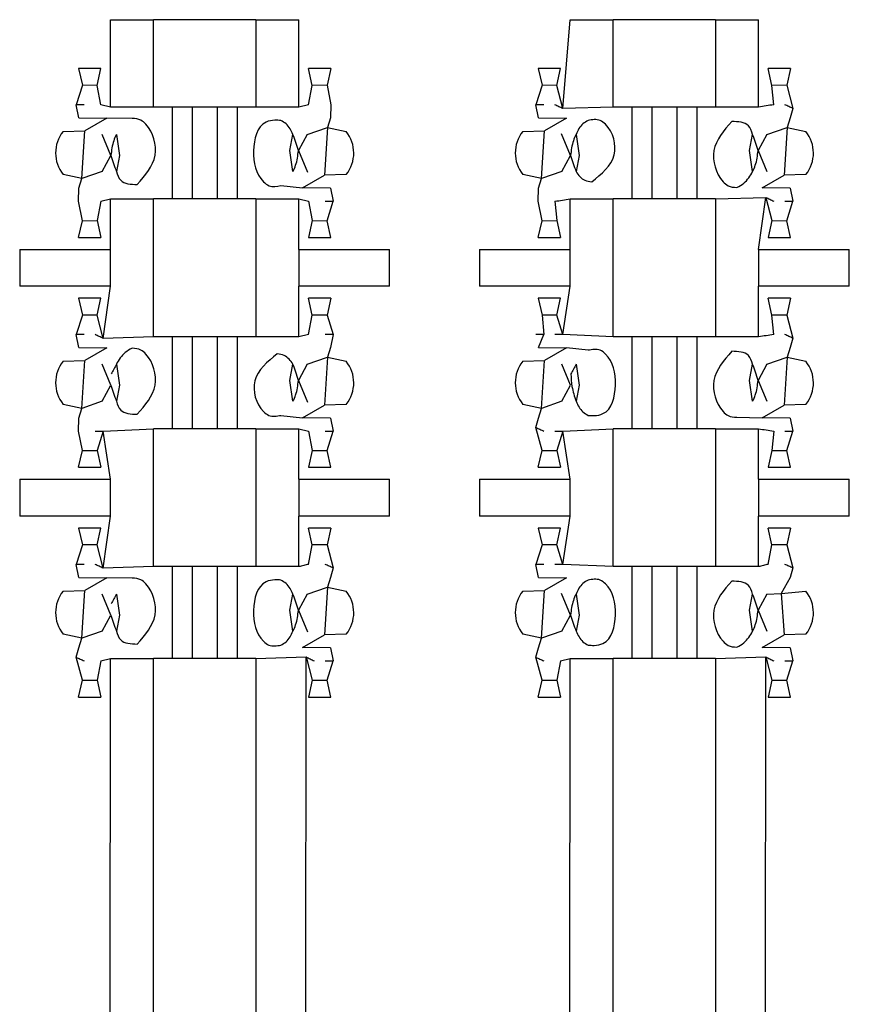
# Model space of a CAD drawing. Header units: millimetres. Extents: x 618 to 1482, y 17 to 575.
# Tile 33 of 90: x 985.08 to 988.52, y 251.52 to 255.6. Entities that reach past the tile are written whole.
import ezdxf

# ---------------------------------------------------------------- set-up
doc = ezdxf.new("R2010")
doc.units = ezdxf.units.MM

# ---------------------------------------------------------------- blocks, each defined once
blk = doc.blocks.new('cu_bee7s_cca__41', base_point=(1238.7621, 264.915))
at = {"color": 7, "linetype": 'Continuous'}
for p, q in [((1313.9377, 340.8031), (1314.1764, 340.8031)), ((1314.7405, 340.8031), (1314.1764, 340.8031)), ((1314.7405, 340.8031), (1314.9791, 340.8031)), ((1316.4777, 340.8031), (1316.7164, 340.8031)), ((1317.2805, 340.8031), (1316.7164, 340.8031)), ((1317.2805, 340.8031), (1317.5191, 340.8031)), ((1313.8849, 340.5333), (1313.762, 340.5333)), ((1313.762, 340.5333), (1313.7825, 340.4406)), ((1313.8644, 340.4403), (1313.8849, 340.5333)), ((1315.1549, 340.5333), (1315.032, 340.5333)), ((1315.0525, 340.4403), (1315.032, 340.5333)), ((1315.1549, 340.5333), (1315.1344, 340.4406)), ((1316.4249, 340.5333), (1316.302, 340.5333)), ((1316.302, 340.5333), (1316.3225, 340.4406)), ((1316.4044, 340.4403), (1316.4249, 340.5333)), ((1317.6949, 340.5333), (1317.572, 340.5333)), ((1317.5925, 340.4403), (1317.572, 340.5333)), ((1317.6949, 340.5333), (1317.6744, 340.4406)), ((1313.7825, 340.4406), (1313.7485, 340.3332)), ((1313.8849, 340.3332), (1313.8644, 340.4403)), ((1315.032, 340.3332), (1315.0525, 340.4403)), ((1315.1344, 340.4406), (1315.1549, 340.3332)), ((1316.3225, 340.4406), (1316.2885, 340.3332)), ((1316.4384, 340.3116), (1316.4044, 340.4403)), ((1317.6033, 340.3332), (1317.5925, 340.4403)), ((1317.6744, 340.4406), (1317.7084, 340.3131)), ((1313.7633, 340.2612), (1313.7485, 340.3332)), ((1313.9377, 340.3205), (1313.8849, 340.3332)), ((1314.1764, 340.3205), (1313.9377, 340.3205)), ((1314.2794, 340.3205), (1314.1764, 340.3205)), ((1314.2794, 340.3205), (1314.2794, 339.8125)), ((1314.3886, 340.3205), (1314.2794, 340.3205)), ((1314.5283, 340.3205), (1314.3886, 340.3205)), ((1314.6375, 340.3205), (1314.5283, 340.3205)), ((1314.6375, 340.3205), (1314.6375, 339.8125)), ((1314.7405, 340.3205), (1314.6375, 340.3205)), ((1314.9791, 340.3205), (1314.7405, 340.3205)), ((1315.032, 340.3332), (1314.9791, 340.3205)), ((1315.1549, 340.3332), (1315.1535, 340.2612)), ((1316.3033, 340.2612), (1316.2885, 340.3332)), ((1316.7164, 340.3205), (1316.4384, 340.3116)), ((1316.8194, 340.3205), (1316.7164, 340.3205)), ((1316.9286, 340.3205), (1316.8194, 340.3205)), ((1316.8194, 340.3205), (1316.8194, 339.8125)), ((1317.0683, 340.3205), (1316.9286, 340.3205)), ((1317.1775, 340.3205), (1317.0683, 340.3205)), ((1317.2805, 340.3205), (1317.1775, 340.3205)), ((1317.1775, 340.3205), (1317.1775, 339.8125)), ((1317.5191, 340.3205), (1317.2805, 340.3205)), ((1317.7084, 340.3131), (1317.6935, 340.2612)), ((1313.7633, 340.2612), (1313.9186, 340.2596)), ((1313.9186, 340.2596), (1313.7958, 340.1895)), ((1314.0575, 340.2573), (1313.9186, 340.2596)), ((1315.1535, 340.2612), (1315.1364, 340.2076)), ((1316.3033, 340.2612), (1316.4586, 340.2596)), ((1316.4586, 340.2596), (1316.3358, 340.1895)), ((1317.6935, 340.2612), (1317.6764, 340.2076)), ((1313.6758, 340.1855), (1313.7958, 340.1895)), ((1315.0247, 340.1689), (1315.1364, 340.2076)), ((1315.1364, 340.2076), (1315.2403, 340.1855)), ((1316.2158, 340.1855), (1316.3358, 340.1895)), ((1317.5647, 340.1689), (1317.6764, 340.2076)), ((1317.6764, 340.2076), (1317.7803, 340.1855)), ((1313.9402, 340.053), (1313.8918, 340.1689)), ((1313.9704, 340.1689), (1313.988, 340.053)), ((1314.9289, 340.08), (1314.9464, 340.1689)), ((1315.0247, 340.1689), (1314.9767, 340.08)), ((1316.4802, 340.053), (1316.43, 340.173)), ((1316.5104, 340.1689), (1316.528, 340.053)), ((1317.4689, 340.08), (1317.4864, 340.1689)), ((1317.5647, 340.1689), (1317.5167, 340.08)), ((1314.9464, 339.9641), (1314.9289, 340.08)), ((1314.9767, 340.08), (1315.0269, 339.96)), ((1317.4864, 339.9641), (1317.4689, 340.08)), ((1317.5167, 340.08), (1317.5651, 339.9641)), ((1313.8922, 339.9641), (1313.9402, 340.053)), ((1313.988, 340.053), (1313.9704, 339.9641)), ((1316.4322, 339.9641), (1316.4802, 340.053)), ((1316.528, 340.053), (1316.5104, 339.9641)), ((1313.8922, 339.9641), (1313.7805, 339.9254)), ((1316.4322, 339.9641), (1316.3205, 339.9254)), ((1313.7805, 339.9254), (1313.6766, 339.9475)), ((1313.7633, 339.8718), (1313.7805, 339.9254)), ((1314.9983, 339.8734), (1315.121, 339.9435)), ((1315.2411, 339.9475), (1315.121, 339.9435)), ((1316.3205, 339.9254), (1316.2166, 339.9475)), ((1316.3033, 339.8718), (1316.3205, 339.9254)), ((1317.5383, 339.8734), (1317.661, 339.9435)), ((1317.7811, 339.9475), (1317.661, 339.9435)), ((1313.762, 339.7998), (1313.7633, 339.8718)), ((1314.8799, 339.8867), (1314.9983, 339.8734)), ((1315.1535, 339.8718), (1314.9983, 339.8734)), ((1315.1535, 339.8718), (1315.1684, 339.7998)), ((1316.302, 339.7998), (1316.3033, 339.8718)), ((1317.6935, 339.8718), (1317.5383, 339.8734)), ((1317.6935, 339.8718), (1317.7084, 339.7998)), ((1313.7825, 339.6924), (1313.762, 339.7998)), ((1313.8849, 339.7998), (1313.8644, 339.6927)), ((1313.8849, 339.7998), (1313.9377, 339.8125)), ((1313.9377, 339.8125), (1314.1764, 339.8125)), ((1314.2794, 339.8125), (1314.1764, 339.8125)), ((1314.3886, 339.8125), (1314.2794, 339.8125)), ((1314.5283, 339.8125), (1314.3886, 339.8125)), ((1314.6375, 339.8125), (1314.5283, 339.8125)), ((1314.7405, 339.8125), (1314.6375, 339.8125)), ((1314.7405, 339.8125), (1314.9791, 339.8125)), ((1314.9791, 339.8125), (1315.032, 339.7998)), ((1315.032, 339.7998), (1315.0525, 339.6927)), ((1315.1344, 339.6924), (1315.1684, 339.7998)), ((1316.3225, 339.6924), (1316.302, 339.7998)), ((1316.3936, 339.7998), (1316.4044, 339.6927)), ((1316.4777, 339.8125), (1316.7164, 339.8125)), ((1316.8194, 339.8125), (1316.7164, 339.8125)), ((1316.9286, 339.8125), (1316.8194, 339.8125)), ((1317.0683, 339.8125), (1316.9286, 339.8125)), ((1317.1775, 339.8125), (1317.0683, 339.8125)), ((1317.2805, 339.8125), (1317.1775, 339.8125)), ((1317.2805, 339.8125), (1317.5585, 339.8214)), ((1317.5585, 339.8214), (1317.5925, 339.6927)), ((1317.6744, 339.6924), (1317.7084, 339.7998)), ((1313.762, 339.5997), (1313.7825, 339.6924)), ((1313.8644, 339.6927), (1313.8849, 339.5997)), ((1315.0525, 339.6927), (1315.032, 339.5997)), ((1315.1549, 339.5997), (1315.1344, 339.6924)), ((1316.302, 339.5997), (1316.3225, 339.6924)), ((1316.4044, 339.6927), (1316.4249, 339.5997)), ((1317.5925, 339.6927), (1317.572, 339.5997)), ((1317.6949, 339.5997), (1317.6744, 339.6924)), ((1313.762, 339.5997), (1313.8849, 339.5997)), ((1315.032, 339.5997), (1315.1549, 339.5997)), ((1316.302, 339.5997), (1316.4249, 339.5997)), ((1317.572, 339.5997), (1317.6949, 339.5997)), ((1313.4363, 339.5331), (1313.9377, 339.5331)), ((1314.9791, 339.5331), (1315.4806, 339.5331)), ((1315.9763, 339.5331), (1316.4777, 339.5331)), ((1317.5191, 339.5331), (1318.0206, 339.5331)), ((1313.9377, 339.3299), (1313.4363, 339.3299)), ((1315.4806, 339.3299), (1314.9791, 339.3299)), ((1316.4777, 339.3299), (1315.9763, 339.3299)), ((1318.0206, 339.3299), (1317.5191, 339.3299)), ((1313.762, 339.2633), (1313.7825, 339.1706)), ((1313.8849, 339.2633), (1313.762, 339.2633)), ((1313.8644, 339.1703), (1313.8849, 339.2633)), ((1315.0525, 339.1703), (1315.032, 339.2633)), ((1315.1549, 339.2633), (1315.032, 339.2633)), ((1315.1549, 339.2633), (1315.1344, 339.1706)), ((1316.4249, 339.2633), (1316.302, 339.2633)), ((1316.302, 339.2633), (1316.3225, 339.1706)), ((1316.4044, 339.1703), (1316.4249, 339.2633)), ((1317.6949, 339.2633), (1317.572, 339.2633)), ((1317.5925, 339.1703), (1317.572, 339.2633)), ((1317.6949, 339.2633), (1317.6744, 339.1706)), ((1313.7825, 339.1706), (1313.7485, 339.0632)), ((1313.8984, 339.0416), (1313.8644, 339.1703)), ((1315.032, 339.0632), (1315.0525, 339.1703)), ((1315.1344, 339.1706), (1315.1689, 339.0632)), ((1316.3225, 339.1706), (1316.3334, 339.0632)), ((1316.4384, 339.0632), (1316.4044, 339.1703)), ((1317.6033, 339.0632), (1317.5925, 339.1703)), ((1317.6744, 339.1706), (1317.7084, 339.0431)), ((1313.7633, 338.9912), (1313.7485, 339.0632)), ((1314.1764, 339.0505), (1313.8984, 339.0416)), ((1314.2794, 339.0505), (1314.1764, 339.0505)), ((1314.2794, 339.0505), (1314.2794, 338.5425)), ((1314.3886, 339.0505), (1314.2794, 339.0505)), ((1314.5283, 339.0505), (1314.3886, 339.0505)), ((1314.6375, 339.0505), (1314.5283, 339.0505)), ((1314.6375, 339.0505), (1314.6375, 338.5425)), ((1314.7405, 339.0505), (1314.6375, 339.0505)), ((1314.9791, 339.0505), (1314.7405, 339.0505)), ((1315.032, 339.0632), (1314.9791, 339.0505)), ((1315.1689, 339.0632), (1315.1535, 338.9912)), ((1316.3033, 338.9912), (1316.3334, 339.0632)), ((1316.7164, 339.0505), (1316.4384, 339.0632)), ((1316.8194, 339.0505), (1316.7164, 339.0505)), ((1316.9286, 339.0505), (1316.8194, 339.0505)), ((1316.8194, 339.0505), (1316.8194, 338.5425)), ((1317.0683, 339.0505), (1316.9286, 339.0505)), ((1317.1775, 339.0505), (1317.0683, 339.0505)), ((1317.2805, 339.0505), (1317.1775, 339.0505)), ((1317.1775, 339.0505), (1317.1775, 338.5425)), ((1317.5191, 339.0505), (1317.2805, 339.0505)), ((1317.7084, 339.0431), (1317.6935, 338.9912)), ((1313.7633, 338.9912), (1313.9186, 338.9896)), ((1313.9186, 338.9896), (1313.7958, 338.9195)), ((1315.1535, 338.9912), (1315.1364, 338.9376)), ((1316.3033, 338.9912), (1316.4586, 338.9896)), ((1316.4586, 338.9896), (1316.3358, 338.9195)), ((1316.577, 338.9763), (1316.4586, 338.9896)), ((1317.6935, 338.9912), (1317.6764, 338.9376)), ((1315.0247, 338.8989), (1315.1364, 338.9376)), ((1315.1364, 338.9376), (1315.2403, 338.9155)), ((1317.5647, 338.8989), (1317.6764, 338.9376)), ((1317.6764, 338.9376), (1317.7803, 338.9155)), ((1313.6758, 338.9155), (1313.7958, 338.9195)), ((1313.9402, 338.783), (1313.8918, 338.8989)), ((1313.9704, 338.8989), (1313.988, 338.783)), ((1314.9289, 338.81), (1314.9464, 338.8989)), ((1315.0247, 338.8989), (1314.9767, 338.81)), ((1316.2158, 338.9155), (1316.3358, 338.9195)), ((1316.4802, 338.783), (1316.4318, 338.8989)), ((1316.5104, 338.8989), (1316.528, 338.783)), ((1317.4689, 338.81), (1317.4864, 338.8989)), ((1317.5647, 338.8989), (1317.5167, 338.81)), ((1313.8922, 338.6941), (1313.9402, 338.783)), ((1313.988, 338.783), (1313.9704, 338.6941)), ((1314.9464, 338.6941), (1314.9289, 338.81)), ((1314.9767, 338.81), (1315.0269, 338.69)), ((1316.4322, 338.6941), (1316.4802, 338.783)), ((1316.528, 338.783), (1316.5104, 338.6941)), ((1317.4864, 338.6941), (1317.4689, 338.81)), ((1317.5167, 338.81), (1317.5651, 338.6941)), ((1313.7805, 338.6554), (1313.6766, 338.6775)), ((1313.7633, 338.6018), (1313.7805, 338.6554)), ((1313.8922, 338.6941), (1313.7805, 338.6554)), ((1314.9983, 338.6034), (1315.121, 338.6735)), ((1315.2411, 338.6775), (1315.121, 338.6735)), ((1316.3205, 338.6554), (1316.2166, 338.6775)), ((1316.3033, 338.6018), (1316.3205, 338.6554)), ((1316.4322, 338.6941), (1316.3205, 338.6554)), ((1317.5383, 338.6034), (1317.661, 338.6735)), ((1317.7811, 338.6775), (1317.661, 338.6735)), ((1313.762, 338.5298), (1313.7633, 338.6018)), ((1314.8799, 338.6167), (1314.9983, 338.6034)), ((1315.1535, 338.6018), (1314.9983, 338.6034)), ((1315.1535, 338.6018), (1315.1684, 338.5298)), ((1316.2885, 338.5499), (1316.3033, 338.6018)), ((1317.3994, 338.6057), (1317.5383, 338.6034)), ((1317.6935, 338.6018), (1317.5383, 338.6034)), ((1317.6935, 338.6018), (1317.7084, 338.5298)), ((1316.3225, 338.4224), (1316.2885, 338.5499)), ((1313.7825, 338.4224), (1313.762, 338.5298)), ((1313.8984, 338.5298), (1313.8644, 338.4227)), ((1313.8984, 338.5298), (1314.1764, 338.5425)), ((1314.2794, 338.5425), (1314.1764, 338.5425)), ((1314.3886, 338.5425), (1314.2794, 338.5425)), ((1314.5283, 338.5425), (1314.3886, 338.5425)), ((1314.6375, 338.5425), (1314.5283, 338.5425)), ((1314.7405, 338.5425), (1314.6375, 338.5425)), ((1314.7405, 338.5425), (1314.9791, 338.5425)), ((1314.9791, 338.5425), (1315.032, 338.5298)), ((1315.032, 338.5298), (1315.0525, 338.4227)), ((1315.1344, 338.4224), (1315.1684, 338.5298)), ((1316.4384, 338.5298), (1316.4044, 338.4227)), ((1316.4384, 338.5298), (1316.7164, 338.5425)), ((1316.8194, 338.5425), (1316.7164, 338.5425)), ((1316.9286, 338.5425), (1316.8194, 338.5425)), ((1317.0683, 338.5425), (1316.9286, 338.5425)), ((1317.1775, 338.5425), (1317.0683, 338.5425)), ((1317.2805, 338.5425), (1317.1775, 338.5425)), ((1317.2805, 338.5425), (1317.5191, 338.5425)), ((1317.6033, 338.5298), (1317.5925, 338.4227)), ((1317.6744, 338.4224), (1317.7084, 338.5298)), ((1313.762, 338.3297), (1313.7825, 338.4224)), ((1313.8644, 338.4227), (1313.8849, 338.3297)), ((1315.0525, 338.4227), (1315.032, 338.3297)), ((1315.1549, 338.3297), (1315.1344, 338.4224)), ((1316.302, 338.3297), (1316.3225, 338.4224)), ((1316.4044, 338.4227), (1316.4249, 338.3297)), ((1317.5925, 338.4227), (1317.572, 338.3297)), ((1317.6949, 338.3297), (1317.6744, 338.4224)), ((1313.762, 338.3297), (1313.8849, 338.3297)), ((1315.032, 338.3297), (1315.1549, 338.3297)), ((1316.302, 338.3297), (1316.4249, 338.3297)), ((1317.572, 338.3297), (1317.6949, 338.3297)), ((1313.4363, 338.2631), (1313.9377, 338.2631)), ((1314.9791, 338.2631), (1315.4806, 338.2631)), ((1315.9763, 338.2631), (1316.4777, 338.2631)), ((1317.5191, 338.2631), (1318.0206, 338.2631)), ((1313.9377, 338.0599), (1313.4363, 338.0599)), ((1315.4806, 338.0599), (1314.9791, 338.0599)), ((1316.4777, 338.0599), (1315.9763, 338.0599)), ((1318.0206, 338.0599), (1317.5191, 338.0599)), ((1313.8849, 337.9933), (1313.762, 337.9933)), ((1313.762, 337.9933), (1313.7825, 337.9006)), ((1313.8644, 337.9003), (1313.8849, 337.9933)), ((1315.0525, 337.9003), (1315.032, 337.9933)), ((1315.1549, 337.9933), (1315.032, 337.9933)), ((1315.1549, 337.9933), (1315.1344, 337.9006)), ((1316.302, 337.9933), (1316.3225, 337.9006)), ((1316.4249, 337.9933), (1316.302, 337.9933)), ((1316.4044, 337.9003), (1316.4249, 337.9933)), ((1317.6949, 337.9933), (1317.572, 337.9933)), ((1317.5925, 337.9003), (1317.572, 337.9933)), ((1317.6949, 337.9933), (1317.6744, 337.9006)), ((1313.7825, 337.9006), (1313.7485, 337.7932)), ((1313.8984, 337.7716), (1313.8644, 337.9003)), ((1315.032, 337.7932), (1315.0525, 337.9003)), ((1315.1344, 337.9006), (1315.1684, 337.7731)), ((1316.3225, 337.9006), (1316.2885, 337.7932)), ((1316.4384, 337.7932), (1316.4044, 337.9003)), ((1317.572, 337.7932), (1317.5925, 337.9003)), ((1317.6744, 337.9006), (1317.7084, 337.7731)), ((1313.7633, 337.7212), (1313.7485, 337.7932)), ((1316.3033, 337.7212), (1316.2885, 337.7932)), ((1316.7164, 337.7805), (1316.4384, 337.7932)), ((1314.1764, 337.7805), (1313.8984, 337.7716)), ((1314.2794, 337.7805), (1314.1764, 337.7805)), ((1314.2794, 337.7805), (1314.2794, 337.2725)), ((1314.3886, 337.7805), (1314.2794, 337.7805)), ((1314.5283, 337.7805), (1314.3886, 337.7805)), ((1314.6375, 337.7805), (1314.5283, 337.7805)), ((1314.6375, 337.7805), (1314.6375, 337.2725)), ((1314.7405, 337.7805), (1314.6375, 337.7805)), ((1314.9791, 337.7805), (1314.7405, 337.7805)), ((1315.1684, 337.7731), (1315.1535, 337.7212)), ((1316.8194, 337.7805), (1316.7164, 337.7805)), ((1316.9286, 337.7805), (1316.8194, 337.7805)), ((1316.8194, 337.7805), (1316.8194, 337.2725)), ((1317.0683, 337.7805), (1316.9286, 337.7805)), ((1317.1775, 337.7805), (1317.0683, 337.7805)), ((1317.2805, 337.7805), (1317.1775, 337.7805)), ((1317.1775, 337.7805), (1317.1775, 337.2725)), ((1317.5191, 337.7805), (1317.2805, 337.7805)), ((1317.7084, 337.7731), (1317.6935, 337.7212)), ((1313.7633, 337.7212), (1313.9186, 337.7196)), ((1313.9186, 337.7196), (1313.7958, 337.6495)), ((1314.0575, 337.7173), (1313.9186, 337.7196)), ((1315.1535, 337.7212), (1315.1364, 337.6676)), ((1316.3033, 337.7212), (1316.4586, 337.7196)), ((1316.4586, 337.7196), (1316.3358, 337.6495)), ((1317.6935, 337.7212), (1317.6433, 337.633)), ((1313.6758, 337.6455), (1313.7958, 337.6495)), ((1313.9402, 337.513), (1313.8918, 337.6289)), ((1313.9704, 337.6289), (1313.988, 337.513)), ((1314.9289, 337.54), (1314.9464, 337.6289)), ((1315.0247, 337.6289), (1314.9767, 337.54)), ((1315.0247, 337.6289), (1315.1364, 337.6676)), ((1315.1364, 337.6676), (1315.2403, 337.6455)), ((1316.2158, 337.6455), (1316.3358, 337.6495)), ((1316.4802, 337.513), (1316.43, 337.633)), ((1316.5104, 337.6289), (1316.528, 337.513)), ((1317.4689, 337.54), (1317.4864, 337.6289)), ((1317.5647, 337.6289), (1317.5167, 337.54)), ((1317.5647, 337.6289), (1317.6433, 337.633)), ((1317.6433, 337.633), (1317.7803, 337.6455)), ((1313.8922, 337.4241), (1313.9402, 337.513)), ((1313.988, 337.513), (1313.9704, 337.4241)), ((1314.9464, 337.4241), (1314.9289, 337.54)), ((1314.9767, 337.54), (1315.0269, 337.42)), ((1316.4322, 337.4241), (1316.4802, 337.513)), ((1316.528, 337.513), (1316.5104, 337.4241)), ((1317.4864, 337.4241), (1317.4689, 337.54)), ((1317.5167, 337.54), (1317.5651, 337.4241)), ((1313.7805, 337.3854), (1313.6766, 337.4075)), ((1313.8922, 337.4241), (1313.7805, 337.3854)), ((1314.9983, 337.3334), (1315.121, 337.4035)), ((1315.2411, 337.4075), (1315.121, 337.4035)), ((1316.3205, 337.3854), (1316.2166, 337.4075)), ((1316.4322, 337.4241), (1316.3205, 337.3854)), ((1317.5383, 337.3334), (1317.661, 337.4035)), ((1317.7811, 337.4075), (1317.661, 337.4035)), ((1313.7633, 337.3318), (1313.7805, 337.3854)), ((1316.3033, 337.3318), (1316.3205, 337.3854)), ((1313.7485, 337.2799), (1313.7633, 337.3318)), ((1315.1535, 337.3318), (1314.9983, 337.3334)), ((1315.1535, 337.3318), (1315.1684, 337.2598)), ((1316.2885, 337.2799), (1316.3033, 337.3318)), ((1317.6935, 337.3318), (1317.5383, 337.3334)), ((1317.6935, 337.3318), (1317.7084, 337.2598)), ((1313.7825, 337.1524), (1313.7485, 337.2799)), ((1313.8849, 337.2598), (1313.8644, 337.1527)), ((1313.8849, 337.2598), (1313.9377, 337.2725)), ((1313.9377, 337.2725), (1314.1764, 337.2725)), ((1314.2794, 337.2725), (1314.1764, 337.2725)), ((1314.3886, 337.2725), (1314.2794, 337.2725)), ((1314.5283, 337.2725), (1314.3886, 337.2725)), ((1314.6375, 337.2725), (1314.5283, 337.2725)), ((1314.7405, 337.2725), (1314.6375, 337.2725)), ((1314.7405, 337.2725), (1315.0185, 337.2814)), ((1315.0185, 337.2814), (1315.0525, 337.1527)), ((1315.1344, 337.1524), (1315.1684, 337.2598)), ((1316.3225, 337.1524), (1316.2885, 337.2799)), ((1316.4249, 337.2598), (1316.4044, 337.1527)), ((1316.4249, 337.2598), (1316.4777, 337.2725)), ((1316.4777, 337.2725), (1316.7164, 337.2725)), ((1316.8194, 337.2725), (1316.7164, 337.2725)), ((1316.9286, 337.2725), (1316.8194, 337.2725)), ((1317.0683, 337.2725), (1316.9286, 337.2725)), ((1317.1775, 337.2725), (1317.0683, 337.2725)), ((1317.2805, 337.2725), (1317.1775, 337.2725)), ((1317.2805, 337.2725), (1317.5585, 337.2814)), ((1317.5585, 337.2814), (1317.5925, 337.1527)), ((1317.6744, 337.1524), (1317.7084, 337.2598)), ((1313.762, 337.0597), (1313.7825, 337.1524)), ((1313.8644, 337.1527), (1313.8849, 337.0597)), ((1315.0525, 337.1527), (1315.032, 337.0597)), ((1315.1549, 337.0597), (1315.1344, 337.1524)), ((1316.302, 337.0597), (1316.3225, 337.1524)), ((1316.4044, 337.1527), (1316.4249, 337.0597)), ((1317.5925, 337.1527), (1317.572, 337.0597)), ((1317.6949, 337.0597), (1317.6744, 337.1524)), ((1313.762, 337.0597), (1313.8849, 337.0597)), ((1315.032, 337.0597), (1315.1549, 337.0597)), ((1316.302, 337.0597), (1316.4249, 337.0597)), ((1317.572, 337.0597), (1317.6949, 337.0597))]:
    blk.add_line(p, q, dxfattribs=at)
at = {"color": 124, "linetype": 'Continuous'}
for p, q in [((1313.9377, 340.3205), (1313.9377, 340.8031)), ((1314.1764, 340.3205), (1314.1764, 340.8031)), ((1314.7405, 340.8031), (1314.7405, 340.3205)), ((1314.9791, 340.3205), (1314.9791, 340.8031)), ((1316.4384, 340.3116), (1316.4777, 340.8031)), ((1316.7164, 340.3205), (1316.7164, 340.8031)), ((1317.2805, 340.8031), (1317.2805, 340.3205)), ((1317.5191, 340.3205), (1317.5191, 340.8031)), ((1313.8644, 340.4403), (1313.7825, 340.4406)), ((1315.1344, 340.4406), (1315.0525, 340.4403)), ((1316.4044, 340.4403), (1316.3225, 340.4406)), ((1317.6744, 340.4406), (1317.5925, 340.4403)), ((1314.3886, 340.3205), (1314.3886, 339.8125)), ((1314.5283, 340.3205), (1314.5283, 339.8125)), ((1316.9286, 340.3205), (1316.9286, 339.8125)), ((1317.0683, 340.3205), (1317.0683, 339.8125)), ((1313.7805, 339.9254), (1313.7958, 340.1895)), ((1315.1364, 340.2076), (1315.121, 339.9435)), ((1316.3205, 339.9254), (1316.3358, 340.1895)), ((1317.6764, 340.2076), (1317.661, 339.9435)), ((1313.9377, 339.5331), (1313.9377, 339.8125)), ((1314.1764, 339.0505), (1314.1764, 339.8125)), ((1314.7405, 339.8125), (1314.7405, 339.0505)), ((1314.9791, 339.5331), (1314.9791, 339.8125)), ((1316.4777, 339.5331), (1316.4777, 339.8125)), ((1316.7164, 339.0505), (1316.7164, 339.8125)), ((1317.2805, 339.8125), (1317.2805, 339.0505)), ((1317.5191, 339.5331), (1317.5585, 339.8214)), ((1313.7825, 339.6924), (1313.8644, 339.6927)), ((1315.0525, 339.6927), (1315.1344, 339.6924)), ((1316.3225, 339.6924), (1316.4044, 339.6927)), ((1317.5925, 339.6927), (1317.6744, 339.6924)), ((1313.4363, 339.5331), (1313.4363, 339.3299)), ((1313.9377, 339.3299), (1313.9377, 339.5331)), ((1314.9791, 339.5331), (1314.9791, 339.3299)), ((1315.4806, 339.3299), (1315.4806, 339.5331)), ((1315.9763, 339.5331), (1315.9763, 339.3299)), ((1316.4777, 339.3299), (1316.4777, 339.5331)), ((1317.5191, 339.5331), (1317.5191, 339.3299)), ((1318.0206, 339.3299), (1318.0206, 339.5331)), ((1313.8984, 339.0416), (1313.9377, 339.3299)), ((1314.9791, 339.0505), (1314.9791, 339.3299)), ((1316.4384, 339.0632), (1316.4777, 339.3299)), ((1317.5191, 339.0505), (1317.5191, 339.3299)), ((1313.8644, 339.1703), (1313.7825, 339.1706)), ((1315.1344, 339.1706), (1315.0525, 339.1703)), ((1316.4044, 339.1703), (1316.3225, 339.1706)), ((1317.6744, 339.1706), (1317.5925, 339.1703)), ((1314.3886, 339.0505), (1314.3886, 338.5425)), ((1314.5283, 339.0505), (1314.5283, 338.5425)), ((1316.9286, 339.0505), (1316.9286, 338.5425)), ((1317.0683, 339.0505), (1317.0683, 338.5425)), ((1315.1364, 338.9376), (1315.121, 338.6735)), ((1317.6764, 338.9376), (1317.661, 338.6735)), ((1313.7805, 338.6554), (1313.7958, 338.9195)), ((1316.3205, 338.6554), (1316.3358, 338.9195)), ((1313.9377, 338.2631), (1313.8984, 338.5298)), ((1314.1764, 337.7805), (1314.1764, 338.5425)), ((1314.7405, 338.5425), (1314.7405, 337.7805)), ((1314.9791, 338.2631), (1314.9791, 338.5425)), ((1316.4777, 338.2631), (1316.4384, 338.5298)), ((1316.7164, 337.7805), (1316.7164, 338.5425)), ((1317.2805, 338.5425), (1317.2805, 337.7805)), ((1317.5191, 338.2631), (1317.5191, 338.5425)), ((1313.7825, 338.4224), (1313.8644, 338.4227)), ((1315.0525, 338.4227), (1315.1344, 338.4224)), ((1316.3225, 338.4224), (1316.4044, 338.4227)), ((1317.5925, 338.4227), (1317.6744, 338.4224)), ((1313.4363, 338.2631), (1313.4363, 338.0599)), ((1313.9377, 338.0599), (1313.9377, 338.2631)), ((1314.9791, 338.2631), (1314.9791, 338.0599)), ((1315.4806, 338.0599), (1315.4806, 338.2631)), ((1315.9763, 338.2631), (1315.9763, 338.0599)), ((1316.4777, 338.0599), (1316.4777, 338.2631)), ((1317.5191, 338.2631), (1317.5191, 338.0599)), ((1318.0206, 338.0599), (1318.0206, 338.2631)), ((1313.8984, 337.7716), (1313.9377, 338.0599)), ((1314.9791, 337.7805), (1314.9791, 338.0599)), ((1316.4384, 337.7932), (1316.4777, 338.0599)), ((1317.5191, 337.7805), (1317.5191, 338.0599)), ((1313.8644, 337.9003), (1313.7825, 337.9006)), ((1315.1344, 337.9006), (1315.0525, 337.9003)), ((1316.4044, 337.9003), (1316.3225, 337.9006)), ((1317.6744, 337.9006), (1317.5925, 337.9003)), ((1314.3886, 337.7805), (1314.3886, 337.2725)), ((1314.5283, 337.7805), (1314.5283, 337.2725)), ((1316.9286, 337.7805), (1316.9286, 337.2725)), ((1317.0683, 337.7805), (1317.0683, 337.2725)), ((1313.7805, 337.3854), (1313.7958, 337.6495)), ((1315.1364, 337.6676), (1315.121, 337.4035)), ((1316.3205, 337.3854), (1316.3358, 337.6495)), ((1317.6433, 337.633), (1317.661, 337.4035)), ((1313.8984, 293.3216), (1313.9377, 337.2725)), ((1314.1764, 293.3305), (1314.1764, 337.2725)), ((1314.7405, 337.2725), (1314.7405, 293.3305)), ((1314.9791, 293.3305), (1315.0185, 337.2814)), ((1316.4384, 293.3216), (1316.4777, 337.2725)), ((1316.7164, 293.3305), (1316.7164, 337.2725)), ((1317.2805, 337.2725), (1317.2805, 293.3305)), ((1317.5191, 293.3305), (1317.5585, 337.2814)), ((1313.7825, 337.1524), (1313.8644, 337.1527)), ((1315.0525, 337.1527), (1315.1344, 337.1524)), ((1316.3225, 337.1524), (1316.4044, 337.1527)), ((1317.5925, 337.1527), (1317.6744, 337.1524))]:
    blk.add_line(p, q, dxfattribs=at)
at = {"color": 7, "linetype": 'Continuous'}
for centre, start, end in [((1313.825, 340.067), 141.5366, 218.8571), ((1315.0919, 340.066), 321.5366, 38.8571), ((1316.365, 340.067), 141.5366, 218.8571), ((1317.6319, 340.066), 321.5366, 38.8571), ((1313.825, 338.797), 141.5366, 218.8571), ((1315.0919, 338.796), 321.5366, 38.8571), ((1316.365, 338.797), 141.5366, 218.8571), ((1317.6319, 338.796), 321.5366, 38.8571), ((1313.825, 337.527), 141.5366, 218.8571), ((1315.0919, 337.526), 321.5366, 38.8571), ((1316.365, 337.527), 141.5366, 218.8571), ((1317.6319, 337.526), 321.5366, 38.8571)]:
    blk.add_arc(centre, 0.1905, start, end, dxfattribs=at)
for points in [[(1313.7934, 340.3332), (1313.786, 340.3332), (1313.771, 340.3332), (1313.756, 340.3332), (1313.7485, 340.3332)], [(1316.3334, 340.3332), (1316.326, 340.3332), (1316.311, 340.3332), (1316.296, 340.3332), (1316.2885, 340.3332)], [(1316.4384, 340.3116), (1316.4309, 340.3152), (1316.416, 340.3224), (1316.401, 340.3296), (1316.3936, 340.3332)], [(1317.6033, 340.3332), (1317.5893, 340.3311), (1317.5612, 340.3268), (1317.5332, 340.3226), (1317.5191, 340.3205)], [(1317.7084, 340.3131), (1317.7009, 340.3164), (1317.6859, 340.3231), (1317.6709, 340.3298), (1317.6635, 340.3332)], [(1314.9767, 340.08), (1314.9717, 340.0948), (1314.9616, 340.1244), (1314.9515, 340.1541), (1314.9464, 340.1689)], [(1317.5167, 340.08), (1317.5117, 340.0948), (1317.5016, 340.1244), (1317.4915, 340.1541), (1317.4864, 340.1689)], [(1313.9402, 340.053), (1313.9452, 340.0382), (1313.9553, 340.0085), (1313.9654, 339.9789), (1313.9704, 339.9641)], [(1316.4802, 340.053), (1316.4852, 340.0382), (1316.4953, 340.0085), (1316.5054, 339.9789), (1316.5104, 339.9641)], [(1315.1235, 339.7998), (1315.1309, 339.7998), (1315.1459, 339.7998), (1315.1609, 339.7998), (1315.1684, 339.7998)], [(1316.3936, 339.7998), (1316.4076, 339.8019), (1316.4357, 339.8061), (1316.4637, 339.8104), (1316.4777, 339.8125)], [(1317.5585, 339.8214), (1317.566, 339.8178), (1317.5809, 339.8106), (1317.5958, 339.8034), (1317.6033, 339.7998)], [(1317.6635, 339.7998), (1317.6709, 339.7998), (1317.6859, 339.7998), (1317.7009, 339.7998), (1317.7084, 339.7998)], [(1313.7934, 339.0632), (1313.786, 339.0632), (1313.771, 339.0632), (1313.756, 339.0632), (1313.7485, 339.0632)], [(1313.8984, 339.0416), (1313.8909, 339.0452), (1313.876, 339.0524), (1313.861, 339.0596), (1313.8536, 339.0632)], [(1315.1689, 339.0632), (1315.1613, 339.0632), (1315.1462, 339.0632), (1315.131, 339.0632), (1315.1235, 339.0632)], [(1316.3334, 339.0632), (1316.326, 339.0632), (1316.311, 339.0632), (1316.296, 339.0632), (1316.2885, 339.0632)], [(1316.4384, 339.0632), (1316.4309, 339.0632), (1316.416, 339.0632), (1316.401, 339.0632), (1316.3936, 339.0632)], [(1317.6033, 339.0632), (1317.5893, 339.0611), (1317.5612, 339.0568), (1317.5332, 339.0526), (1317.5191, 339.0505)], [(1317.7084, 339.0431), (1317.7009, 339.0464), (1317.6859, 339.0531), (1317.6709, 339.0598), (1317.6635, 339.0632)], [(1313.9704, 338.8989), (1313.9657, 338.89), (1313.9561, 338.8721), (1313.9465, 338.8542), (1313.9417, 338.8453)], [(1314.9767, 338.81), (1314.9717, 338.8248), (1314.9616, 338.8544), (1314.9515, 338.8841), (1314.9464, 338.8989)], [(1316.5104, 338.8989), (1316.5057, 338.89), (1316.4961, 338.8721), (1316.4865, 338.8542), (1316.4817, 338.8453)], [(1317.5167, 338.81), (1317.5117, 338.8248), (1317.5016, 338.8544), (1317.4915, 338.8841), (1317.4864, 338.8989)], [(1313.9402, 338.783), (1313.9452, 338.7682), (1313.9553, 338.7385), (1313.9654, 338.7089), (1313.9704, 338.6941)], [(1316.2885, 338.5499), (1316.296, 338.5465), (1316.311, 338.5398), (1316.326, 338.5331), (1316.3334, 338.5298)], [(1313.8536, 338.5298), (1313.861, 338.5298), (1313.876, 338.5298), (1313.8909, 338.5298), (1313.8984, 338.5298)], [(1315.1235, 338.5298), (1315.1309, 338.5298), (1315.1459, 338.5298), (1315.1609, 338.5298), (1315.1684, 338.5298)], [(1316.3936, 338.5298), (1316.401, 338.5298), (1316.416, 338.5298), (1316.4309, 338.5298), (1316.4384, 338.5298)], [(1317.5191, 338.5425), (1317.5332, 338.5404), (1317.5612, 338.5361), (1317.5893, 338.5319), (1317.6033, 338.5298)], [(1317.6635, 338.5298), (1317.6709, 338.5298), (1317.6859, 338.5298), (1317.7009, 338.5298), (1317.7084, 338.5298)], [(1313.7934, 337.7932), (1313.786, 337.7932), (1313.771, 337.7932), (1313.756, 337.7932), (1313.7485, 337.7932)], [(1313.8984, 337.7716), (1313.8909, 337.7752), (1313.876, 337.7824), (1313.861, 337.7896), (1313.8536, 337.7932)], [(1315.032, 337.7932), (1315.0232, 337.7911), (1315.0056, 337.7868), (1314.988, 337.7826), (1314.9791, 337.7805)], [(1315.1684, 337.7731), (1315.1609, 337.7764), (1315.1459, 337.7831), (1315.1309, 337.7898), (1315.1235, 337.7932)], [(1316.3334, 337.7932), (1316.326, 337.7932), (1316.311, 337.7932), (1316.296, 337.7932), (1316.2885, 337.7932)], [(1316.4384, 337.7932), (1316.4309, 337.7932), (1316.416, 337.7932), (1316.401, 337.7932), (1316.3936, 337.7932)], [(1317.572, 337.7932), (1317.5632, 337.7911), (1317.5456, 337.7868), (1317.528, 337.7826), (1317.5191, 337.7805)], [(1317.7084, 337.7731), (1317.7009, 337.7764), (1317.6859, 337.7831), (1317.6709, 337.7898), (1317.6635, 337.7932)], [(1313.9704, 337.6289), (1313.9657, 337.62), (1313.9561, 337.6021), (1313.9465, 337.5842), (1313.9417, 337.5753)], [(1314.9767, 337.54), (1314.9717, 337.5548), (1314.9616, 337.5844), (1314.9515, 337.6141), (1314.9464, 337.6289)], [(1317.5167, 337.54), (1317.5117, 337.5548), (1317.5016, 337.5844), (1317.4915, 337.6141), (1317.4864, 337.6289)], [(1313.9402, 337.513), (1313.9452, 337.4982), (1313.9553, 337.4685), (1313.9654, 337.4389), (1313.9704, 337.4241)], [(1316.4802, 337.513), (1316.4852, 337.4982), (1316.4953, 337.4685), (1316.5054, 337.4389), (1316.5104, 337.4241)], [(1313.7485, 337.2799), (1313.756, 337.2765), (1313.771, 337.2698), (1313.786, 337.2631), (1313.7934, 337.2598)], [(1315.0185, 337.2814), (1315.026, 337.2778), (1315.0409, 337.2706), (1315.0558, 337.2634), (1315.0633, 337.2598)], [(1315.1235, 337.2598), (1315.1309, 337.2598), (1315.1459, 337.2598), (1315.1609, 337.2598), (1315.1684, 337.2598)], [(1316.2885, 337.2799), (1316.296, 337.2765), (1316.311, 337.2698), (1316.326, 337.2631), (1316.3334, 337.2598)], [(1317.5585, 337.2814), (1317.566, 337.2778), (1317.5809, 337.2706), (1317.5958, 337.2634), (1317.6033, 337.2598)], [(1317.6635, 337.2598), (1317.6709, 337.2598), (1317.6859, 337.2598), (1317.7009, 337.2598), (1317.7084, 337.2598)]]:
    blk.add_open_spline(points, degree=3, dxfattribs=at)
for points, knots in [([(1314.0857, 339.8926), (1314.1296, 339.9425), (1314.215, 340.0398), (1314.1708, 340.1928), (1314.104, 340.254), (1314.0746, 340.2561), (1314.0575, 340.2573)], [0, 0, 0, 0, 0.1887731, 0.3675248, 0.4031059, 0.4527416, 0.4527416, 0.4527416, 0.4527416]), ([(1314.8799, 340.2463), (1314.8688, 340.247), (1314.8413, 340.2488), (1314.7522, 340.2336), (1314.7131, 340.0703), (1314.7432, 339.9385), (1314.8207, 339.8755), (1314.857, 339.8824), (1314.8799, 339.8867)], [0, 0, 0, 0, 0.0334485, 0.0831597, 0.255797, 0.4353733, 0.4736548, 0.5392712, 0.5392712, 0.5392712, 0.5392712]), ([(1314.9464, 340.1689), (1314.936, 340.1906), (1314.9205, 340.2229), (1314.89, 340.2405), (1314.8799, 340.2463)], [0, 0, 0, 0, 0.0696375, 0.1039546, 0.1039546, 0.1039546, 0.1039546]), ([(1316.577, 340.2463), (1316.5669, 340.2407), (1316.536, 340.2235), (1316.5207, 340.1908), (1316.5104, 340.1689)], [0, 0, 0, 0, 0.0341616, 0.1041337, 0.1041337, 0.1041337, 0.1041337]), ([(1316.5975, 339.9067), (1316.6514, 339.9504), (1316.7544, 340.0339), (1316.7129, 340.1966), (1316.6365, 340.2562), (1316.6003, 340.2502), (1316.577, 340.2463)], [0, 0, 0, 0, 0.1930415, 0.3691296, 0.4059236, 0.4725856, 0.4725856, 0.4725856, 0.4725856]), ([(1317.3712, 340.2404), (1317.3273, 340.1904), (1317.2419, 340.0931), (1317.2861, 339.9402), (1317.3529, 339.879), (1317.3823, 339.8769), (1317.3994, 339.8757)], [0, 0, 0, 0, 0.1887731, 0.3675248, 0.4031059, 0.4527416, 0.4527416, 0.4527416, 0.4527416]), ([(1317.4864, 340.1689), (1317.4802, 340.1871), (1317.4631, 340.2373), (1317.407, 340.2392), (1317.3712, 340.2404)], [0, 0, 0, 0, 0.0538489, 0.1481704, 0.1481704, 0.1481704, 0.1481704]), ([(1313.9704, 340.1689), (1313.9652, 340.1575), (1313.9484, 340.1209), (1313.9435, 340.0807), (1313.9402, 340.053)], [0, 0, 0, 0, 0.0375197, 0.1203421, 0.1203421, 0.1203421, 0.1203421]), ([(1316.5104, 340.1689), (1316.5052, 340.1575), (1316.4884, 340.1209), (1316.4835, 340.0807), (1316.4802, 340.053)], [0, 0, 0, 0, 0.0375197, 0.1203421, 0.1203421, 0.1203421, 0.1203421]), ([(1314.9464, 339.9641), (1314.9517, 339.9755), (1314.9685, 340.0121), (1314.9734, 340.0523), (1314.9767, 340.08)], [0, 0, 0, 0, 0.0375197, 0.1203421, 0.1203421, 0.1203421, 0.1203421]), ([(1317.4864, 339.9641), (1317.4917, 339.9755), (1317.5085, 340.0121), (1317.5134, 340.0523), (1317.5167, 340.08)], [0, 0, 0, 0, 0.0375197, 0.1203421, 0.1203421, 0.1203421, 0.1203421]), ([(1313.9704, 339.9641), (1313.9767, 339.9459), (1313.9938, 339.8957), (1314.0499, 339.8938), (1314.0857, 339.8926)], [0, 0, 0, 0, 0.0538489, 0.1481704, 0.1481704, 0.1481704, 0.1481704]), ([(1316.5104, 339.9641), (1316.5246, 339.9445), (1316.547, 339.9135), (1316.5839, 339.9085), (1316.5975, 339.9067)], [0, 0, 0, 0, 0.0683137, 0.1081836, 0.1081836, 0.1081836, 0.1081836]), ([(1317.3994, 339.8757), (1317.4131, 339.8829), (1317.4508, 339.9029), (1317.4726, 339.9403), (1317.4864, 339.9641)], [0, 0, 0, 0, 0.0457861, 0.1261433, 0.1261433, 0.1261433, 0.1261433]), ([(1314.0575, 338.9873), (1314.0438, 338.98), (1314.0061, 338.9601), (1313.9843, 338.9227), (1313.9704, 338.8989)], [0, 0, 0, 0, 0.0457861, 0.1261433, 0.1261433, 0.1261433, 0.1261433]), ([(1314.0857, 338.6226), (1314.1296, 338.6725), (1314.215, 338.7698), (1314.1708, 338.9228), (1314.104, 338.984), (1314.0746, 338.9861), (1314.0575, 338.9873)], [0, 0, 0, 0, 0.1887731, 0.3675248, 0.4031059, 0.4527416, 0.4527416, 0.4527416, 0.4527416]), ([(1316.577, 338.6167), (1316.588, 338.616), (1316.6156, 338.6142), (1316.7047, 338.6294), (1316.7436, 338.7923), (1316.7143, 338.9248), (1316.6364, 338.9864), (1316.6003, 338.9802), (1316.577, 338.9763)], [0, 0, 0, 0, 0.0334485, 0.0831597, 0.255797, 0.4353733, 0.4721673, 0.5388293, 0.5388293, 0.5388293, 0.5388293]), ([(1314.8594, 338.9563), (1314.8055, 338.9126), (1314.7025, 338.829), (1314.744, 338.6664), (1314.8204, 338.6068), (1314.8566, 338.6128), (1314.8799, 338.6167)], [0, 0, 0, 0, 0.1930415, 0.3691296, 0.4059236, 0.4725856, 0.4725856, 0.4725856, 0.4725856]), ([(1314.9464, 338.8989), (1314.9323, 338.9185), (1314.9099, 338.9495), (1314.873, 338.9544), (1314.8594, 338.9563)], [0, 0, 0, 0, 0.0683137, 0.1081836, 0.1081836, 0.1081836, 0.1081836]), ([(1317.3712, 338.9704), (1317.3273, 338.9204), (1317.2419, 338.8231), (1317.2861, 338.6702), (1317.3529, 338.609), (1317.3823, 338.6069), (1317.3994, 338.6057)], [0, 0, 0, 0, 0.1887731, 0.3675248, 0.4031059, 0.4527416, 0.4527416, 0.4527416, 0.4527416]), ([(1317.4864, 338.8989), (1317.4802, 338.9171), (1317.4631, 338.9673), (1317.407, 338.9692), (1317.3712, 338.9704)], [0, 0, 0, 0, 0.0538489, 0.1481704, 0.1481704, 0.1481704, 0.1481704]), ([(1316.4817, 338.8453), (1316.483, 338.8222), (1316.4858, 338.7705), (1316.5017, 338.7213), (1316.5104, 338.6941)], [0, 0, 0, 0, 0.069266, 0.1544997, 0.1544997, 0.1544997, 0.1544997]), ([(1314.9464, 338.6941), (1314.9517, 338.7055), (1314.9685, 338.7421), (1314.9734, 338.7823), (1314.9767, 338.81)], [0, 0, 0, 0, 0.0375197, 0.1203421, 0.1203421, 0.1203421, 0.1203421]), ([(1317.4864, 338.6941), (1317.4917, 338.7055), (1317.5085, 338.7421), (1317.5134, 338.7823), (1317.5167, 338.81)], [0, 0, 0, 0, 0.0375197, 0.1203421, 0.1203421, 0.1203421, 0.1203421]), ([(1313.9704, 338.6941), (1313.9767, 338.6759), (1313.9938, 338.6257), (1314.0499, 338.6238), (1314.0857, 338.6226)], [0, 0, 0, 0, 0.0538489, 0.1481704, 0.1481704, 0.1481704, 0.1481704]), ([(1316.5104, 338.6941), (1316.5209, 338.6724), (1316.5364, 338.6401), (1316.5669, 338.6225), (1316.577, 338.6167)], [0, 0, 0, 0, 0.0696375, 0.1039546, 0.1039546, 0.1039546, 0.1039546]), ([(1314.0857, 337.3526), (1314.1296, 337.4025), (1314.215, 337.4998), (1314.1708, 337.6528), (1314.104, 337.714), (1314.0746, 337.7161), (1314.0575, 337.7173)], [0, 0, 0, 0, 0.1887731, 0.3675248, 0.4031059, 0.4527416, 0.4527416, 0.4527416, 0.4527416]), ([(1314.8799, 337.7063), (1314.8688, 337.707), (1314.8413, 337.7088), (1314.7522, 337.6936), (1314.7133, 337.5306), (1314.7426, 337.3982), (1314.8205, 337.3366), (1314.8566, 337.3427), (1314.8799, 337.3467)], [0, 0, 0, 0, 0.0334485, 0.0831597, 0.255797, 0.4353733, 0.4721673, 0.5388293, 0.5388293, 0.5388293, 0.5388293]), ([(1314.9464, 337.6289), (1314.936, 337.6506), (1314.9205, 337.6829), (1314.89, 337.7005), (1314.8799, 337.7063)], [0, 0, 0, 0, 0.0696375, 0.1039546, 0.1039546, 0.1039546, 0.1039546]), ([(1316.577, 337.7063), (1316.5669, 337.7007), (1316.536, 337.6835), (1316.5207, 337.6508), (1316.5104, 337.6289)], [0, 0, 0, 0, 0.0341616, 0.1041337, 0.1041337, 0.1041337, 0.1041337]), ([(1316.577, 337.3467), (1316.588, 337.346), (1316.6156, 337.3442), (1316.7047, 337.3594), (1316.7436, 337.5223), (1316.7143, 337.6548), (1316.6364, 337.7164), (1316.6003, 337.7102), (1316.577, 337.7063)], [0, 0, 0, 0, 0.0334485, 0.0831597, 0.255797, 0.4353733, 0.4721673, 0.5388293, 0.5388293, 0.5388293, 0.5388293]), ([(1317.3712, 337.7004), (1317.3273, 337.6504), (1317.2419, 337.5531), (1317.2861, 337.4002), (1317.3529, 337.339), (1317.3823, 337.3369), (1317.3994, 337.3357)], [0, 0, 0, 0, 0.1887731, 0.3675248, 0.4031059, 0.4527416, 0.4527416, 0.4527416, 0.4527416]), ([(1317.4864, 337.6289), (1317.4802, 337.6471), (1317.4631, 337.6973), (1317.407, 337.6992), (1317.3712, 337.7004)], [0, 0, 0, 0, 0.0538489, 0.1481704, 0.1481704, 0.1481704, 0.1481704]), ([(1316.5104, 337.6289), (1316.5052, 337.6175), (1316.4884, 337.5809), (1316.4835, 337.5407), (1316.4802, 337.513)], [0, 0, 0, 0, 0.0375197, 0.1203421, 0.1203421, 0.1203421, 0.1203421]), ([(1314.9464, 337.4241), (1314.9517, 337.4355), (1314.9685, 337.4721), (1314.9734, 337.5123), (1314.9767, 337.54)], [0, 0, 0, 0, 0.0375197, 0.1203421, 0.1203421, 0.1203421, 0.1203421]), ([(1317.4864, 337.4241), (1317.4917, 337.4355), (1317.5085, 337.4721), (1317.5134, 337.5123), (1317.5167, 337.54)], [0, 0, 0, 0, 0.0375197, 0.1203421, 0.1203421, 0.1203421, 0.1203421]), ([(1313.9704, 337.4241), (1313.9767, 337.4059), (1313.9938, 337.3557), (1314.0499, 337.3538), (1314.0857, 337.3526)], [0, 0, 0, 0, 0.0538489, 0.1481704, 0.1481704, 0.1481704, 0.1481704]), ([(1314.8799, 337.3467), (1314.89, 337.3523), (1314.9209, 337.3694), (1314.9362, 337.4021), (1314.9464, 337.4241)], [0, 0, 0, 0, 0.0341616, 0.1041337, 0.1041337, 0.1041337, 0.1041337]), ([(1316.5104, 337.4241), (1316.5209, 337.4024), (1316.5364, 337.3701), (1316.5669, 337.3525), (1316.577, 337.3467)], [0, 0, 0, 0, 0.0696375, 0.1039546, 0.1039546, 0.1039546, 0.1039546]), ([(1317.3994, 337.3357), (1317.4131, 337.3429), (1317.4508, 337.3629), (1317.4726, 337.4003), (1317.4864, 337.4241)], [0, 0, 0, 0, 0.0457861, 0.1261433, 0.1261433, 0.1261433, 0.1261433])]:
    blk.add_open_spline(points, degree=3, knots=knots, dxfattribs=at)
blk = doc.blocks.new('cu_ATCA-3671__43', base_point=(1219.8887, 250.575))
blk.add_blockref('cu_bee7s_cca__41', (1238.7621, 264.915))
blk = doc.blocks.new('FRONT1', base_point=(1393.5121, 426.04))
blk.add_blockref('cu_ATCA-3671__43', (1219.8887, 250.575))

msp = doc.modelspace()

# ---------------------------------------------------------------- block references
at = {"xscale": 0.75, "yscale": 0.75, "zscale": 0.75}
msp.add_blockref('FRONT1', (1045.1341, 319.53), dxfattribs=at)

doc.saveas('drawing.dxf')
